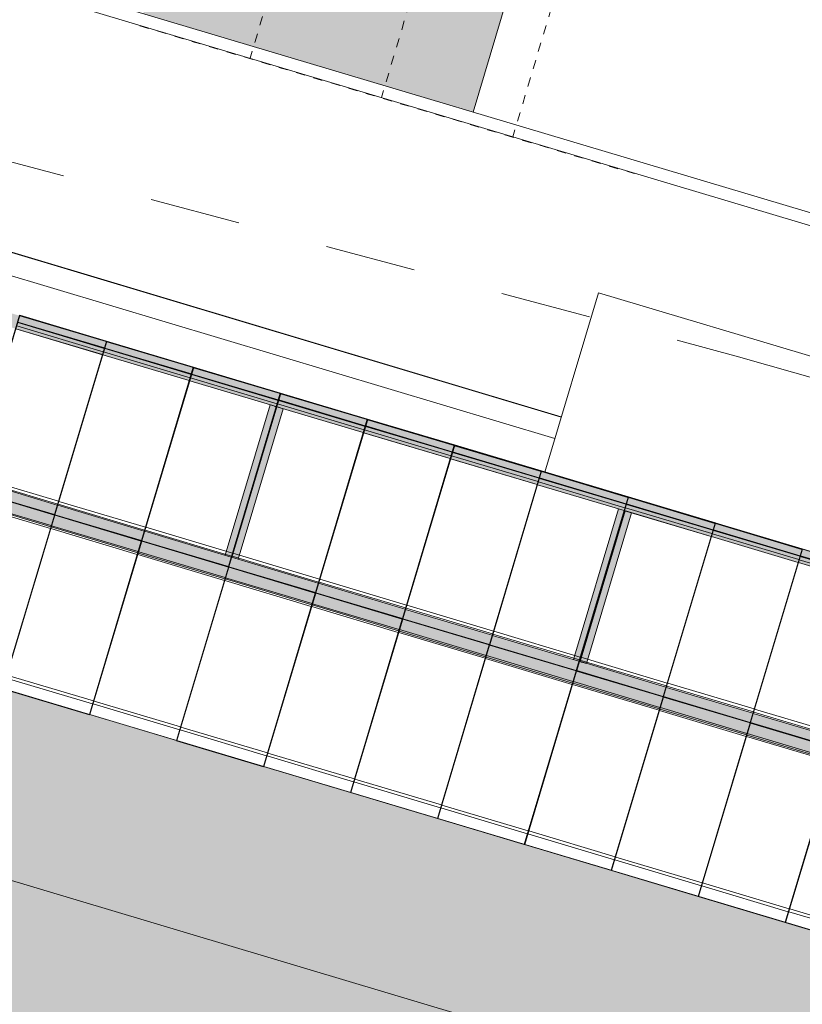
# Model space of a CAD drawing. Header units: metres. Extents: x -373759 to -373409, y 810976 to 811228.
# Tile 135 of 153: x -373495 to -373487, y 811085 to 811095. Entities that reach past the tile are written whole.
import ezdxf

# ---------------------------------------------------------------- set-up
doc = ezdxf.new("R2010")
doc.units = ezdxf.units.M
doc.header["$XCLIPFRAME"] = 2
doc.linetypes.add('TRAÇO 1mm', pattern=[2, 1, -1])
doc.linetypes.add('TRAÇO 1mm_2_', pattern=[2, 1, -1])
doc.layers.add('A-DETL', color=7, linetype='Continuous', lineweight=5, true_color=0x00a600)
for name, color, linetype, lineweight in [('A-FLOR', 7, 'Continuous', 5), ('A-FLOR-PATT', 7, 'Continuous', 5), ('A-GENM', 7, 'Continuous', 5), ('I-WALL', 7, 'Continuous', 5), ('S-BEAM', 7, 'Continuous', 5)]:
    doc.layers.add(name, color=color, linetype=linetype, lineweight=lineweight)
picture_1 = doc.add_image_def('image1.jpg', size_in_pixel=(999, 584))

# ---------------------------------------------------------------- blocks, each defined once
blk = doc.blocks.new('ARQUIBANCADA - ARQUIBANCADA-9385255-PISTA INFERIOR PARTE 1')
at = {"layer": 'A-FLOR-PATT', "true_color": 0x808080}
blk.add_hatch(color=8, dxfattribs=at).paths.add_polyline_path([(-349648, 770642), (-349648, 778759), (-353441, 778759), (-353441, 770642), (-350908, 770642)], flags=0)
at = {"layer": 'A-FLOR', "lineweight": 9}
for p, q in [((-349648, 778759), (-353441, 778759)), ((-349648, 770642), (-349648, 778759))]:
    blk.add_line(p, q, dxfattribs=at)
blk = doc.blocks.new('BVG-PEX-URB-RV-CULT-0003_rvt-1-PISTA INFERIOR PARTE 1')
at = {"layer": 'A-DETL', "color": 7, "linetype": 'TRAÇO 1mm_2_'}
for p, q in [((-114168, 840946), (-116539, 833012)), ((-112720, 840513), (-115092, 832580)), ((-111273, 840080), (-113644, 832147)), ((-117755, 833370), (-112308, 831742))]:
    blk.add_line(p, q, dxfattribs=at)
at = {"lineweight": 5, "rotation": 343.3593121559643}
blk.add_blockref('ARQUIBANCADA - ARQUIBANCADA-9385255-PISTA INFERIOR PARTE 1', (236, -6077), dxfattribs=at)
blk = doc.blocks.new('_EST_ PLACA PISO ESTRUTURAL MEIO - _EST_ PLACA PISO ESTRUTURAL MEIO-V248-PISTA INFERIOR PARTE 1')
at = {"layer": 'A-GENM', "color": 253, "true_color": 0xaaaaaa}
for p, q in [((-1000, 500), (-1000, -500)), ((-998, 500), (997, 500)), ((-876, 500), (-998, 500)), ((997, 497), (-998, 497)), ((-998, 497), (997, 497)), ((-998, 497), (-998, -498)), ((-998, 497), (-998, -498)), ((-998, -498), (-998, 497)), ((-998, 497), (-998, -498)), ((-843, 500), (-876, 500)), ((-876, 497), (-876, -498)), ((843, 500), (-843, 500)), ((-843, -498), (-843, 497)), ((862, 500), (843, 500)), ((843, 497), (843, -498)), ((997, 500), (876, 500)), ((876, 497), (876, -498)), ((997, 497), (997, -498)), ((997, -498), (997, 497)), ((997, 497), (997, -498)), ((997, 497), (997, -498)), ((1000, 500), (1000, -500)), ((997, -498), (-998, -498)), ((-998, -498), (997, -498)), ((-998, -500), (-876, -500)), ((997, -500), (-998, -500)), ((-876, -500), (-843, -500)), ((-843, -500), (843, -500)), ((843, -500), (862, -500)), ((876, -500), (997, -500))]:
    blk.add_line(p, q, dxfattribs=at)
blk = doc.blocks.new('_EST_ PLACA PISO ESTRUTURAL MEIO - _EST_ PLACA PISO ESTRUTURAL MEIO-V189-PISTA INFERIOR PARTE 1')
at = {"layer": 'A-GENM', "color": 253, "true_color": 0xaaaaaa}
for p, q in [((-1000, 500), (-1000, -500)), ((-998, 500), (997, 500)), ((-876, 500), (-998, 500)), ((997, 497), (-998, 497)), ((-998, 497), (997, 497)), ((-998, 497), (-998, -498)), ((-998, 497), (-998, -498)), ((-998, -498), (-998, 497)), ((-998, 497), (-998, -498)), ((-843, 500), (-876, 500)), ((-876, 497), (-876, -498)), ((843, 500), (-843, 500)), ((-843, -498), (-843, 497)), ((876, 500), (843, 500)), ((843, 497), (843, -498)), ((997, 500), (876, 500)), ((876, 497), (876, -498)), ((997, 497), (997, -498)), ((997, -498), (997, 497)), ((997, 497), (997, -498)), ((997, 497), (997, -498)), ((1000, 500), (1000, -500)), ((997, -498), (-998, -498)), ((-998, -498), (997, -498)), ((-998, -500), (-876, -500)), ((997, -500), (-998, -500)), ((-876, -500), (-843, -500)), ((-843, -500), (843, -500)), ((843, -500), (876, -500)), ((876, -500), (997, -500))]:
    blk.add_line(p, q, dxfattribs=at)
blk = doc.blocks.new('_EST_ PLACA PISO ESTRUTURAL MEIO - _EST_ PLACA PISO ESTRUTURAL MEIO-V249-PISTA INFERIOR PARTE 1')
at = {"layer": 'A-GENM', "color": 253, "true_color": 0xaaaaaa}
for p, q in [((-1000, 500), (-1000, -500)), ((-998, 500), (997, 500)), ((-876, 500), (-998, 500)), ((997, 497), (-998, 497)), ((-998, 497), (997, 497)), ((-998, 497), (-998, -498)), ((-998, 497), (-998, -498)), ((-998, -498), (-998, 497)), ((-998, 497), (-998, -498)), ((-843, 500), (-876, 500)), ((-876, 497), (-876, -498)), ((843, 500), (-843, 500)), ((-843, -498), (-843, 497)), ((862, 500), (843, 500)), ((843, 497), (843, -498)), ((997, 500), (876, 500)), ((876, 497), (876, -498)), ((997, 497), (997, -498)), ((997, -498), (997, 497)), ((997, 497), (997, -498)), ((997, 497), (997, -498)), ((1000, 500), (1000, -500)), ((997, -498), (-998, -498)), ((-998, -498), (997, -498)), ((-998, -500), (-876, -500)), ((997, -500), (-998, -500)), ((-876, -500), (-843, -500)), ((-843, -500), (843, -500)), ((843, -500), (861, -500)), ((876, -500), (997, -500))]:
    blk.add_line(p, q, dxfattribs=at)
blk = doc.blocks.new('_EST_ PLACA PISO ESTRUTURAL MEIO - _EST_ PLACA PISO ESTRUTURAL MEIO-V250-PISTA INFERIOR PARTE 1')
at = {"layer": 'A-GENM', "color": 253, "true_color": 0xaaaaaa}
for p, q in [((-1000, 500), (-1000, -500)), ((-998, 500), (997, 500)), ((-876, 500), (-998, 500)), ((997, 497), (-998, 497)), ((-998, 497), (997, 497)), ((-998, 497), (-998, -498)), ((-998, 497), (-998, -498)), ((-998, -498), (-998, 497)), ((-998, 497), (-998, -498)), ((-843, 500), (-876, 500)), ((-876, 497), (-876, -498)), ((843, 500), (-843, 500)), ((-843, -498), (-843, 497)), ((861, 500), (843, 500)), ((843, 497), (843, -498)), ((997, 500), (876, 500)), ((876, 497), (876, -498)), ((997, 497), (997, -498)), ((997, -498), (997, 497)), ((997, 497), (997, -498)), ((997, 497), (997, -498)), ((1000, 500), (1000, -500)), ((997, -498), (-998, -498)), ((-998, -498), (997, -498)), ((-998, -500), (-876, -500)), ((997, -500), (-998, -500)), ((-876, -500), (-843, -500)), ((-843, -500), (843, -500)), ((843, -500), (861, -500)), ((876, -500), (997, -500))]:
    blk.add_line(p, q, dxfattribs=at)
blk = doc.blocks.new('_EST_ PLACA PISO ESTRUTURAL MEIO - _EST_ PLACA PISO ESTRUTURAL MEIO-V251-PISTA INFERIOR PARTE 1')
at = {"layer": 'A-GENM', "color": 253, "true_color": 0xaaaaaa}
for p, q in [((-1000, 500), (-1000, -500)), ((-998, 500), (997, 500)), ((-876, 500), (-998, 500)), ((997, 497), (-998, 497)), ((-998, 497), (997, 497)), ((-998, 497), (-998, -498)), ((-998, 497), (-998, -498)), ((-998, -498), (-998, 497)), ((-998, 497), (-998, -498)), ((-843, 500), (-876, 500)), ((-876, 497), (-876, -498)), ((843, 500), (-843, 500)), ((-843, -498), (-843, 497)), ((861, 500), (843, 500)), ((843, 497), (843, -498)), ((997, 500), (876, 500)), ((876, 497), (876, -498)), ((997, 497), (997, -498)), ((997, -498), (997, 497)), ((997, 497), (997, -498)), ((997, 497), (997, -498)), ((1000, 500), (1000, -500)), ((997, -498), (-998, -498)), ((-998, -498), (997, -498)), ((-998, -500), (-876, -500)), ((997, -500), (-998, -500)), ((-876, -500), (-843, -500)), ((-843, -500), (843, -500)), ((843, -500), (860, -500)), ((876, -500), (997, -500))]:
    blk.add_line(p, q, dxfattribs=at)
blk = doc.blocks.new('_EST_ PLACA PISO ESTRUTURAL MEIO - _EST_ PLACA PISO ESTRUTURAL MEIO-V252-PISTA INFERIOR PARTE 1')
at = {"layer": 'A-GENM', "color": 253, "true_color": 0xaaaaaa}
for p, q in [((-1000, 500), (-1000, -500)), ((-998, 500), (997, 500)), ((-876, 500), (-998, 500)), ((997, 497), (-998, 497)), ((-998, 497), (997, 497)), ((-998, 497), (-998, -498)), ((-998, 497), (-998, -498)), ((-998, -498), (-998, 497)), ((-998, 497), (-998, -498)), ((-843, 500), (-876, 500)), ((-876, 497), (-876, -498)), ((843, 500), (-843, 500)), ((-843, -498), (-843, 497)), ((860, 500), (843, 500)), ((843, 497), (843, -498)), ((997, 500), (876, 500)), ((876, 497), (876, -498)), ((997, 497), (997, -498)), ((997, -498), (997, 497)), ((997, 497), (997, -498)), ((997, 497), (997, -498)), ((1000, 500), (1000, -500)), ((997, -498), (-998, -498)), ((-998, -498), (997, -498)), ((-998, -500), (-876, -500)), ((997, -500), (-998, -500)), ((-876, -500), (-843, -500)), ((-843, -500), (843, -500)), ((843, -500), (860, -500)), ((876, -500), (997, -500))]:
    blk.add_line(p, q, dxfattribs=at)
blk = doc.blocks.new('_EST_ PLACA PISO ESTRUTURAL MEIO - _EST_ PLACA PISO ESTRUTURAL MEIO-V253-PISTA INFERIOR PARTE 1')
at = {"layer": 'A-GENM', "color": 253, "true_color": 0xaaaaaa}
for p, q in [((-1000, 500), (-1000, -500)), ((-998, 500), (997, 500)), ((-876, 500), (-998, 500)), ((997, 497), (-998, 497)), ((-998, 497), (997, 497)), ((-998, 497), (-998, -498)), ((-998, 497), (-998, -498)), ((-998, -498), (-998, 497)), ((-998, 497), (-998, -498)), ((-843, 500), (-876, 500)), ((-876, 497), (-876, -498)), ((843, 500), (-843, 500)), ((-843, -498), (-843, 497)), ((876, 500), (843, 500)), ((843, 500), (843, 498)), ((843, 497), (843, -498)), ((997, 500), (876, 500)), ((876, 497), (876, -498)), ((997, 497), (997, -498)), ((997, -498), (997, 497)), ((997, 497), (997, -498)), ((997, 497), (997, -498)), ((1000, 500), (1000, -500)), ((997, -498), (-998, -498)), ((-998, -498), (997, -498)), ((-998, -500), (-876, -500)), ((997, -500), (-998, -500)), ((-876, -500), (-843, -500)), ((-843, -500), (843, -500)), ((843, -500), (876, -500)), ((876, -500), (997, -500))]:
    blk.add_line(p, q, dxfattribs=at)
blk = doc.blocks.new('_EST_ PLACA PISO ESTRUTURAL MEIO - _EST_ PLACA PISO ESTRUTURAL MEIO-V254-PISTA INFERIOR PARTE 1')
at = {"layer": 'A-GENM', "color": 253, "true_color": 0xaaaaaa}
for p, q in [((-1000, 500), (-1000, -500)), ((-998, 500), (997, 500)), ((-876, 500), (-998, 500)), ((997, 497), (-998, 497)), ((-998, 497), (997, 497)), ((-998, 497), (-998, -498)), ((-998, 497), (-998, -498)), ((-998, -498), (-998, 497)), ((-998, 497), (-998, -498)), ((-843, 500), (-876, 500)), ((-876, 497), (-876, -498)), ((843, 500), (-843, 500)), ((-843, -498), (-843, 497)), ((860, 500), (843, 500)), ((843, 497), (843, -498)), ((997, 500), (876, 500)), ((876, 497), (876, -498)), ((997, 497), (997, -498)), ((997, -498), (997, 497)), ((997, 497), (997, -498)), ((997, 497), (997, -498)), ((1000, 500), (1000, -500)), ((997, -498), (-998, -498)), ((-998, -498), (997, -498)), ((-998, -500), (-876, -500)), ((997, -500), (-998, -500)), ((-876, -500), (-843, -500)), ((-843, -500), (843, -500)), ((843, -500), (859, -500)), ((876, -500), (997, -500))]:
    blk.add_line(p, q, dxfattribs=at)
blk = doc.blocks.new('_EST_ PLACA PISO ESTRUTURAL MEIO - _EST_ PLACA PISO ESTRUTURAL MEIO-V255-PISTA INFERIOR PARTE 1')
at = {"layer": 'A-GENM', "color": 253, "true_color": 0xaaaaaa}
for p, q in [((-1000, 500), (-1000, -500)), ((-998, 500), (997, 500)), ((-876, 500), (-998, 500)), ((997, 497), (-998, 497)), ((-998, 497), (997, 497)), ((-998, 497), (-998, -498)), ((-998, 497), (-998, -498)), ((-998, -498), (-998, 497)), ((-998, 497), (-998, -498)), ((-843, 500), (-876, 500)), ((-876, 497), (-876, -498)), ((843, 500), (-843, 500)), ((-843, -498), (-843, 497)), ((859, 500), (843, 500)), ((843, 497), (843, -498)), ((997, 500), (876, 500)), ((876, 497), (876, -498)), ((997, 497), (997, -498)), ((997, -498), (997, 497)), ((997, 497), (997, -498)), ((997, 497), (997, -498)), ((1000, 500), (1000, -500)), ((997, -498), (-998, -498)), ((-998, -498), (997, -498)), ((-998, -500), (-876, -500)), ((997, -500), (-998, -500)), ((-876, -500), (-843, -500)), ((-843, -500), (843, -500)), ((843, -500), (856, -500)), ((876, -500), (997, -500))]:
    blk.add_line(p, q, dxfattribs=at)
blk = doc.blocks.new('_EST_ PLACA PISO ESTRUTURAL MEIO - _EST_ PLACA PISO ESTRUTURAL MEIO-V256-PISTA INFERIOR PARTE 1')
at = {"layer": 'A-GENM', "color": 253, "true_color": 0xaaaaaa}
for p, q in [((-1000, 500), (-1000, -500)), ((-998, 500), (997, 500)), ((-876, 500), (-998, 500)), ((997, 497), (-998, 497)), ((-998, 497), (997, 497)), ((-998, 497), (-998, -498)), ((-998, 497), (-998, -498)), ((-998, -498), (-998, 497)), ((-998, 497), (-998, -498)), ((-843, 500), (-876, 500)), ((-876, 497), (-876, -498)), ((843, 500), (-843, 500)), ((-843, -498), (-843, 497)), ((876, 500), (843, 500)), ((843, 497), (843, -498)), ((997, 500), (876, 500)), ((876, 497), (876, -498)), ((997, 497), (997, 461)), ((997, -498), (997, 497)), ((997, 497), (997, 461)), ((997, 497), (997, 461)), ((1000, 500), (1000, -500)), ((997, -498), (-998, -498)), ((-998, -498), (997, -498)), ((-998, -500), (-876, -500)), ((997, -500), (-998, -500)), ((-876, -500), (-843, -500)), ((-843, -500), (843, -500)), ((843, -500), (876, -500)), ((876, -500), (997, -500))]:
    blk.add_line(p, q, dxfattribs=at)
blk = doc.blocks.new('_EST_ PLACA PISO ESTRUTURAL MEIO - _EST_ PLACA PISO ESTRUTURAL MEIO-V257-PISTA INFERIOR PARTE 1')
at = {"layer": 'A-GENM', "color": 253, "true_color": 0xaaaaaa}
for p, q in [((-1000, 500), (-1000, -500)), ((-998, 500), (997, 500)), ((-876, 500), (-998, 500)), ((997, 497), (-998, 497)), ((-998, 497), (997, 497)), ((-998, 497), (-998, -498)), ((-998, 497), (-998, -498)), ((-998, -498), (-998, 497)), ((-998, 497), (-998, -498)), ((-843, 500), (-876, 500)), ((-876, 497), (-876, -498)), ((843, 500), (-843, 500)), ((-843, -498), (-843, 497)), ((856, 500), (843, 500)), ((843, 497), (843, -498)), ((997, 500), (876, 500)), ((876, 497), (876, -498)), ((997, 497), (997, -498)), ((997, -498), (997, 497)), ((997, 497), (997, -498)), ((997, 497), (997, -498)), ((1000, 500), (1000, -500)), ((997, -498), (-998, -498)), ((-998, -498), (997, -498)), ((-998, -500), (-876, -500)), ((997, -500), (-998, -500)), ((-876, -500), (-843, -500)), ((-843, -500), (843, -500)), ((843, -500), (856, -500)), ((876, -500), (997, -500))]:
    blk.add_line(p, q, dxfattribs=at)
blk = doc.blocks.new('_EST_ PLACA PISO ESTRUTURAL MEIO - _EST_ PLACA PISO ESTRUTURAL MEIO-V235-PISTA INFERIOR PARTE 1')
at = {"layer": 'A-GENM', "color": 253, "true_color": 0xaaaaaa}
for p, q in [((-1000, 500), (-1000, -500)), ((-998, 500), (997, 500)), ((-876, 500), (-998, 500)), ((997, 497), (-998, 497)), ((-998, 497), (997, 497)), ((-998, 497), (-998, -498)), ((-998, 497), (-998, -498)), ((-998, -498), (-998, 497)), ((-998, 497), (-998, -498)), ((-843, 500), (-876, 500)), ((-876, 497), (-876, -498)), ((843, 500), (-843, 500)), ((-843, -498), (-843, 497)), ((876, 500), (843, 500)), ((843, 497), (843, -498)), ((997, 500), (876, 500)), ((876, 497), (876, -498)), ((997, -498), (997, 497)), ((1000, 500), (1000, -500)), ((997, -498), (-998, -498)), ((-998, -498), (997, -498)), ((-998, -500), (-876, -500)), ((997, -500), (-998, -500)), ((-876, -500), (-843, -500)), ((-843, -500), (843, -500)), ((843, -500), (876, -500)), ((876, -500), (997, -500))]:
    blk.add_line(p, q, dxfattribs=at)
blk = doc.blocks.new('_EST_ PLACA PISO ESTRUTURAL MEIO - _EST_ PLACA PISO ESTRUTURAL MEIO-V258-PISTA INFERIOR PARTE 1')
at = {"layer": 'A-GENM', "color": 253, "true_color": 0xaaaaaa}
for p, q in [((-1000, 500), (-1000, -500)), ((-998, 500), (997, 500)), ((-876, 500), (-998, 500)), ((997, 497), (-998, 497)), ((-998, 497), (997, 497)), ((-998, 497), (-998, -498)), ((-998, 497), (-998, -498)), ((-998, -498), (-998, 497)), ((-998, 497), (-998, -498)), ((-843, 500), (-876, 500)), ((-876, 497), (-876, -498)), ((843, 500), (-843, 500)), ((-843, -498), (-843, 497)), ((856, 500), (843, 500)), ((843, 497), (843, -498)), ((997, 500), (876, 500)), ((876, 497), (876, -498)), ((997, 497), (997, -498)), ((997, -498), (997, 497)), ((997, 497), (997, -498)), ((997, 497), (997, -498)), ((1000, 500), (1000, -500)), ((997, -498), (-998, -498)), ((-998, -498), (997, -498)), ((-998, -500), (-876, -500)), ((997, -500), (-998, -500)), ((-876, -500), (-843, -500)), ((-843, -500), (843, -500)), ((843, -500), (857, -500)), ((876, -500), (997, -500))]:
    blk.add_line(p, q, dxfattribs=at)
blk = doc.blocks.new('_EST_ PLACA PISO ESTRUTURAL MEIO - _EST_ PLACA PISO ESTRUTURAL MEIO-V259-PISTA INFERIOR PARTE 1')
at = {"layer": 'A-GENM', "color": 253, "true_color": 0xaaaaaa}
for p, q in [((-1000, 500), (-1000, -500)), ((-998, 500), (997, 500)), ((-876, 500), (-998, 500)), ((997, 497), (-998, 497)), ((-998, 497), (997, 497)), ((-998, 497), (-998, -498)), ((-998, 497), (-998, -498)), ((-998, -498), (-998, 497)), ((-998, 497), (-998, -498)), ((-843, 500), (-876, 500)), ((-876, 497), (-876, -498)), ((843, 500), (-843, 500)), ((-843, -498), (-843, 497)), ((857, 500), (843, 500)), ((843, 497), (843, -498)), ((997, 500), (876, 500)), ((876, 497), (876, -498)), ((997, 497), (997, -498)), ((997, -498), (997, 497)), ((997, 497), (997, -498)), ((997, 497), (997, -498)), ((1000, 500), (1000, -500)), ((997, -498), (-998, -498)), ((-998, -498), (997, -498)), ((-998, -500), (-876, -500)), ((997, -500), (-998, -500)), ((-876, -500), (-843, -500)), ((-843, -500), (843, -500)), ((843, -500), (857, -500)), ((876, -500), (997, -500))]:
    blk.add_line(p, q, dxfattribs=at)
blk = doc.blocks.new('M_W-Wide Flange - VIGA I 15X17-4432842-PISTA INFERIOR PARTE 1')
at = {"layer": 'S-BEAM', "true_color": 0xff8080, "transparency": 33554432}
for points in [[(-30000, 75), (-29998, 20), (29999, 20), (29997, 75), (-29998, 75)], [(-30000, 75), (-29998, -75), (29999, -75), (29997, 75), (-29998, 75)], [(-30000, 20), (-29998, 3), (29999, 5), (29996, 20), (-29998, 20)], [(-30000, -3), (-29997, -20), (29999, -20), (29997, -3), (-29998, -3)], [(-30000, -20), (-29998, -75), (29999, -75), (29997, -20), (-29999, -20)]]:
    blk.add_hatch(color=11, dxfattribs=at).paths.add_polyline_path(points, flags=0)
at = {"layer": 'S-BEAM', "color": 1, "true_color": 0xff0000}
for p, q in [((-14003, 75), (-14998, 75)), ((-14998, 75), (-14003, 75)), ((-14998, 75), (-14003, 75)), ((-14998, 75), (-14003, 75)), ((-13003, 75), (-13998, 75)), ((-13998, 75), (-13003, 75)), ((-13998, 75), (-13003, 75)), ((-13998, 75), (-13003, 75)), ((-12003, 75), (-12998, 75)), ((-12998, 75), (-12003, 75)), ((-12998, 75), (-12003, 75)), ((-12998, 75), (-12003, 75)), ((-11003, 75), (-11998, 75)), ((-11998, 75), (-11003, 75)), ((-11998, 75), (-11003, 75)), ((-11998, 75), (-11003, 75)), ((-10003, 75), (-10998, 75)), ((-10998, 75), (-10003, 75)), ((-10998, 75), (-10003, 75)), ((-10998, 75), (-10003, 75)), ((-9003, 75), (-9998, 75)), ((-9998, 75), (-9003, 75)), ((-9998, 75), (-9003, 75)), ((-9998, 75), (-9003, 75)), ((-8003, 75), (-8998, 75)), ((-8998, 75), (-8003, 75)), ((-8998, 75), (-8003, 75)), ((-8998, 75), (-8003, 75)), ((-7003, 75), (-7998, 75)), ((-7998, 75), (-7003, 75)), ((-7998, 75), (-7003, 75)), ((-7998, 75), (-7003, 75)), ((-6003, 75), (-6998, 75)), ((-6998, 75), (-6003, 75)), ((-6998, 75), (-6003, 75)), ((-6998, 75), (-6003, 75)), ((-5003, 75), (-5998, 75)), ((-5998, 75), (-5003, 75)), ((-5998, 75), (-5003, 75)), ((-5998, 75), (-5003, 75)), ((-13998, -75), (-13003, -75)), ((-13998, -75), (-13003, -75)), ((-13998, -75), (-13003, -75)), ((-13998, -75), (-13003, -75)), ((-12998, -75), (-12003, -75)), ((-12998, -75), (-12003, -75)), ((-12998, -75), (-12003, -75)), ((-12998, -75), (-12003, -75)), ((-11998, -75), (-11003, -75)), ((-11998, -75), (-11003, -75)), ((-11998, -75), (-11003, -75)), ((-11998, -75), (-11003, -75)), ((-10998, -75), (-10003, -75)), ((-10998, -75), (-10003, -75)), ((-10998, -75), (-10003, -75)), ((-10998, -75), (-10003, -75)), ((-9998, -75), (-9003, -75)), ((-9998, -75), (-9003, -75)), ((-9998, -75), (-9003, -75)), ((-9998, -75), (-9003, -75)), ((-8998, -75), (-8003, -75)), ((-8998, -75), (-8003, -75)), ((-8998, -75), (-8003, -75)), ((-8998, -75), (-8003, -75)), ((-7998, -75), (-7003, -75)), ((-7998, -75), (-7003, -75)), ((-7998, -75), (-7003, -75)), ((-7998, -75), (-7003, -75)), ((-6998, -75), (-6003, -75)), ((-6998, -75), (-6003, -75)), ((-6998, -75), (-6003, -75)), ((-6998, -75), (-6003, -75)), ((-5998, -75), (-5003, -75)), ((-5998, -75), (-5003, -75)), ((-5998, -75), (-5003, -75)), ((-5998, -75), (-5003, -75))]:
    blk.add_line(p, q, dxfattribs=at)
at = {"layer": 'S-BEAM'}
for p, q in [((-14003, 3), (-14998, 3)), ((-13003, 3), (-13998, 3)), ((-12003, 3), (-12998, 3)), ((-11003, 3), (-11998, 3)), ((-10003, 3), (-10998, 3)), ((-9003, 3), (-9998, 3)), ((-8003, 3), (-8998, 3)), ((-7003, 3), (-7998, 3)), ((-6003, 3), (-6998, 3)), ((-5006, 3), (-5998, 3)), ((-14003, -3), (-14998, -3)), ((-13003, -3), (-13998, -3)), ((-12003, -3), (-12998, -3)), ((-11003, -3), (-11998, -3)), ((-10003, -3), (-10998, -3)), ((-9003, -3), (-9998, -3)), ((-8003, -3), (-8998, -3)), ((-7003, -3), (-7998, -3)), ((-6003, -3), (-6998, -3)), ((-5004, -3), (-5998, -3))]:
    blk.add_line(p, q, dxfattribs=at)
blk = doc.blocks.new('M_W-Wide Flange - VIGA I 25X15-4433727-PISTA INFERIOR PARTE 1')
at = {"layer": 'S-BEAM'}
for p, q in [((920, 3), (-812, 3)), ((920, -3), (-812, -3))]:
    blk.add_line(p, q, dxfattribs=at)
blk = doc.blocks.new('M_W-Wide Flange - VIGA I 25X15-4433729-PISTA INFERIOR PARTE 1')
at = {"layer": 'S-BEAM'}
for p, q in [((867, 3), (-867, 3)), ((867, -3), (-867, -3))]:
    blk.add_line(p, q, dxfattribs=at)

msp = doc.modelspace()

# ---------------------------------------------------------------- hatches: boundary and pattern name
at = {"layer": 'A-FLOR-PATT', "true_color": 0xff9191}
msp.add_hatch(color=21, dxfattribs=at).paths.add_polyline_path([(-373473.092, 811079.202), (-373472.52, 811081.119), (-373565.769, 811108.99), (-373566.267, 811109.132), (-373566.769, 811109.262), (-373567.273, 811109.38), (-373567.78, 811109.486), (-373568.289, 811109.579), (-373568.801, 811109.661), (-373569.314, 811109.729), (-373569.829, 811109.786), (-373570.345, 811109.829), (-373570.862, 811109.861), (-373571.38, 811109.88), (-373571.898, 811109.886), (-373707.604, 811109.887), (-373707.94, 811109.893), (-373708.277, 811109.912), (-373708.613, 811109.943), (-373708.947, 811109.987), (-373709.28, 811110.044), (-373709.61, 811110.113), (-373709.983, 811110.208), (-373710.268, 811110.29), (-373710.581, 811110.394), (-373710.897, 811110.511), (-373711.209, 811110.641), (-373711.515, 811110.781), (-373711.816, 811110.934), (-373712.111, 811111.097), (-373712.446, 811111.302), (-373712.682, 811111.457), (-373712.957, 811111.652), (-373713.224, 811111.858), (-373713.483, 811112.073), (-373713.734, 811112.298), (-373713.977, 811112.533), (-373714.21, 811112.776), (-373714.435, 811113.028), (-373714.649, 811113.288), (-373714.854, 811113.556), (-373715.049, 811113.831), (-373715.272, 811114.179), (-373715.407, 811114.403), (-373715.569, 811114.698), (-373715.72, 811115), (-373715.86, 811115.307), (-373715.989, 811115.619), (-373716.105, 811115.935), (-373716.21, 811116.256), (-373716.302, 811116.58), (-373716.383, 811116.908), (-373716.451, 811117.238), (-373716.506, 811117.571), (-373716.549, 811117.905), (-373716.581, 811118.274), (-373716.605, 811118.275), (-373716.487, 811155.531), (-373718.487, 811155.531), (-373718.603, 811118.921), (-373718.598, 811118.553), (-373718.58, 811118.185), (-373718.551, 811117.818), (-373718.509, 811117.452), (-373718.455, 811117.087), (-373718.388, 811116.725), (-373718.31, 811116.365), (-373718.22, 811116.008), (-373718.117, 811115.654), (-373718.003, 811115.304), (-373717.877, 811114.958), (-373717.74, 811114.616), (-373717.591, 811114.279), (-373717.432, 811113.947), (-373717.261, 811113.621), (-373717.079, 811113.3), (-373716.887, 811112.986), (-373716.684, 811112.679), (-373716.471, 811112.378), (-373716.248, 811112.085), (-373716.015, 811111.799), (-373715.773, 811111.522), (-373715.522, 811111.252), (-373715.262, 811110.991), (-373714.985, 811110.732), (-373714.717, 811110.496), (-373714.432, 811110.263), (-373714.139, 811110.039), (-373713.839, 811109.825), (-373713.532, 811109.622), (-373713.219, 811109.428), (-373712.899, 811109.245), (-373712.573, 811109.074), (-373712.242, 811108.913), (-373711.905, 811108.763), (-373711.564, 811108.624), (-373711.218, 811108.498), (-373710.868, 811108.382), (-373710.515, 811108.279), (-373710.158, 811108.187), (-373709.798, 811108.108), (-373709.436, 811108.04), (-373709.072, 811107.985), (-373708.706, 811107.942), (-373708.277, 811107.908), (-373707.971, 811107.893), (-373707.603, 811107.887), (-373571.898, 811107.886), (-373571.428, 811107.88), (-373570.959, 811107.863), (-373570.49, 811107.835), (-373570.022, 811107.795), (-373569.556, 811107.744), (-373569.09, 811107.682), (-373568.627, 811107.608), (-373568.165, 811107.523), (-373567.705, 811107.427), (-373567.248, 811107.32), (-373566.794, 811107.202), (-373566.342, 811107.073), (-373476.303, 811080.162)], flags=0)
at = {"layer": 'A-FLOR-PATT', "true_color": 0xf1e2c7}
msp.add_hatch(color=254, dxfattribs=at).paths.add_polyline_path([(-373482.75, 811075.502), (-373480.943, 811081.549), (-373551.108, 811102.52), (-373552.295, 811102.868), (-373553.508, 811103.211), (-373554.725, 811103.542), (-373555.945, 811103.86), (-373557.168, 811104.167), (-373558.394, 811104.461), (-373559.623, 811104.742), (-373560.855, 811105.012), (-373562.089, 811105.269), (-373563.326, 811105.514), (-373564.565, 811105.746), (-373565.807, 811105.966), (-373567.05, 811106.173), (-373568.296, 811106.368), (-373569.544, 811106.551), (-373570.793, 811106.72), (-373572.044, 811106.878), (-373573.297, 811107.023), (-373574.55, 811107.155), (-373575.806, 811107.275), (-373577.062, 811107.382), (-373578.319, 811107.477), (-373579.577, 811107.559), (-373580.836, 811107.628), (-373582.096, 811107.685), (-373583.356, 811107.729), (-373584.616, 811107.761), (-373585.877, 811107.78), (-373587.138, 811107.786), (-373706.215, 811107.787), (-373706.847, 811107.707), (-373707.478, 811107.616), (-373708.107, 811107.511), (-373708.734, 811107.394), (-373709.358, 811107.265), (-373709.98, 811107.123), (-373710.599, 811106.969), (-373711.214, 811106.803), (-373711.826, 811106.624), (-373712.435, 811106.433), (-373713.039, 811106.23), (-373713.639, 811106.016), (-373714.235, 811105.789), (-373714.827, 811105.55), (-373715.413, 811105.3), (-373715.994, 811105.038), (-373716.57, 811104.764), (-373717.141, 811104.479), (-373717.705, 811104.183), (-373718.264, 811103.876), (-373718.816, 811103.557), (-373719.362, 811103.228), (-373719.901, 811102.887), (-373720.433, 811102.537), (-373720.959, 811102.175), (-373721.477, 811101.803), (-373721.987, 811101.421), (-373722.49, 811101.029), (-373722.985, 811100.627), (-373723.471, 811100.215), (-373723.95, 811099.793), (-373724.419, 811099.362), (-373724.881, 811098.922), (-373725.333, 811098.473), (-373725.776, 811098.014), (-373726.21, 811097.547), (-373726.635, 811097.072), (-373727.05, 811096.588), (-373727.456, 811096.096), (-373727.851, 811095.596), (-373728.237, 811095.088), (-373728.612, 811094.572), (-373728.977, 811094.05), (-373729.331, 811093.52), (-373729.675, 811092.983), (-373730.008, 811092.439), (-373730.33, 811091.889), (-373730.641, 811091.332), (-373732.294, 811076.298), (-373725.156, 811088.85), (-373724.87, 811089.34), (-373724.573, 811089.825), (-373724.265, 811090.303), (-373723.948, 811090.774), (-373723.62, 811091.238), (-373723.281, 811091.695), (-373722.933, 811092.144), (-373722.576, 811092.585), (-373722.208, 811093.019), (-373721.831, 811093.444), (-373721.446, 811093.862), (-373721.051, 811094.27), (-373720.647, 811094.67), (-373720.234, 811095.061), (-373719.813, 811095.443), (-373719.384, 811095.815), (-373718.947, 811096.178), (-373718.502, 811096.532), (-373718.049, 811096.875), (-373717.589, 811097.209), (-373717.122, 811097.533), (-373716.648, 811097.846), (-373716.167, 811098.149), (-373715.68, 811098.441), (-373715.186, 811098.722), (-373714.686, 811098.993), (-373714.181, 811099.253), (-373713.67, 811099.501), (-373713.153, 811099.738), (-373712.632, 811099.964), (-373712.106, 811100.179), (-373711.575, 811100.382), (-373711.04, 811100.573), (-373710.501, 811100.753), (-373709.907, 811100.935), (-373709.411, 811101.076), (-373708.861, 811101.22), (-373708.309, 811101.352), (-373707.753, 811101.472), (-373707.195, 811101.579), (-373706.635, 811101.674), (-373706.073, 811101.757), (-373705.509, 811101.828), (-373704.944, 811101.887), (-373587.473, 811101.886), (-373586.255, 811101.88), (-373585.037, 811101.861), (-373583.82, 811101.83), (-373582.603, 811101.787), (-373581.387, 811101.731), (-373580.171, 811101.663), (-373578.956, 811101.583), (-373577.742, 811101.49), (-373576.529, 811101.385), (-373575.317, 811101.268), (-373574.107, 811101.138), (-373572.898, 811100.996), (-373571.69, 811100.842), (-373570.484, 811100.675), (-373569.28, 811100.497), (-373568.078, 811100.306), (-373566.878, 811100.103), (-373565.975, 811099.943), (-373564.795, 811099.722), (-373563.617, 811099.489), (-373562.442, 811099.244), (-373561.269, 811098.987), (-373560.098, 811098.719), (-373558.931, 811098.439), (-373557.556, 811098.093), (-373556.604, 811097.844), (-373555.445, 811097.529), (-373554.29, 811097.203), (-373553.138, 811096.865), (-373486.712, 811077.011), (-373486.135, 811076.826), (-373485.561, 811076.63), (-373484.991, 811076.425), (-373484.425, 811076.209), (-373483.862, 811075.983), (-373483.304, 811075.747)], flags=0)
at = {"layer": 'I-WALL', "true_color": 0x808080}
msp.add_hatch(color=8, dxfattribs=at).paths.add_polyline_path([(-373475.416, 811083.913), (-373475.374, 811084.162), (-373529.397, 811100.34), (-373529.466, 811100.1), (-373475.777, 811084.022)], flags=0)
at = {"layer": 'S-BEAM', "true_color": 0xff8080, "transparency": 33554432}
for points in [[(-373493.011, 811089.444), (-373492.515, 811091.103), (-373492.568, 811091.119), (-373493.064, 811089.46), (-373493.012, 811089.444)], [(-373492.92, 811089.417), (-373492.424, 811091.076), (-373492.568, 811091.119), (-373493.064, 811089.46), (-373492.992, 811089.438)], [(-373492.994, 811089.439), (-373492.501, 811091.099), (-373492.516, 811091.1), (-373493.011, 811089.444), (-373492.995, 811089.439)], [(-373492.973, 811089.432), (-373492.477, 811091.092), (-373492.494, 811091.096), (-373492.987, 811089.437), (-373492.977, 811089.434)], [(-373492.92, 811089.417), (-373492.424, 811091.076), (-373492.477, 811091.092), (-373492.973, 811089.432)], [(-373489.174, 811088.295), (-373488.678, 811089.956), (-373488.731, 811089.972), (-373489.227, 811088.311), (-373489.19, 811088.3)], [(-373489.083, 811088.268), (-373488.587, 811089.929), (-373488.731, 811089.972), (-373489.227, 811088.311), (-373489.155, 811088.289)], [(-373489.158, 811088.29), (-373488.664, 811089.952), (-373488.678, 811089.953), (-373489.174, 811088.295), (-373489.158, 811088.29)], [(-373489.136, 811088.283), (-373488.64, 811089.945), (-373488.656, 811089.949), (-373489.15, 811088.288), (-373489.141, 811088.285)], [(-373489.083, 811088.268), (-373488.587, 811089.929), (-373488.64, 811089.945), (-373489.136, 811088.283)]]:
    msp.add_hatch(color=11, dxfattribs=at).paths.add_polyline_path(points, flags=0)

# ---------------------------------------------------------------- linework, layer by layer
at = {"layer": 'A-DETL', "color": 40, "linetype": 'TRAÇO 1mm', "lineweight": 20, "true_color": 0xf5c00a}
for p, q in [((-373501.608, 811095.453), (-373487.409, 811091.649)), ((-373487.409, 811091.649), (-373472.798, 811087.459))]:
    msp.add_line(p, q, dxfattribs=at)
at = {"layer": 'A-FLOR'}
for p, q in [((-373472.519, 811081.118), (-373565.769, 811108.99)), ((-373566.342, 811107.073), (-373473.092, 811079.202)), ((-373475.55, 811089.787), (-373511.415, 811100.506)), ((-373502.878, 811095.03), (-373489.361, 811090.982)), ((-373488.951, 811092.353), (-373489.542, 811090.376)), ((-373474.614, 811088.068), (-373488.951, 811092.353)), ((-373489.542, 811090.376), (-373475.205, 811086.091))]:
    msp.add_line(p, q, dxfattribs=at)
at = {"layer": 'I-WALL'}
for p, q in [((-373516.298, 811102.107), (-373475.512, 811089.916)), ((-373502.877, 811095.034), (-373489.36, 811090.986)), ((-373489.432, 811090.747), (-373502.949, 811094.795)), ((-373495.866, 811090.299), (-373494.913, 811090.013)), ((-373494.984, 811089.774), (-373495.937, 811090.059)), ((-373494.908, 811090.012), (-373493.955, 811089.726)), ((-373494.026, 811089.487), (-373494.979, 811089.772)), ((-373493.95, 811089.725), (-373492.997, 811089.439)), ((-373493.068, 811089.2), (-373494.021, 811089.485)), ((-373492.992, 811089.438), (-373492.039, 811089.153)), ((-373492.11, 811088.913), (-373493.063, 811089.199)), ((-373492.034, 811089.151), (-373491.081, 811088.866)), ((-373491.152, 811088.626), (-373492.105, 811088.912)), ((-373491.076, 811088.864), (-373490.123, 811088.579)), ((-373490.194, 811088.339), (-373491.148, 811088.625)), ((-373490.118, 811088.577), (-373489.165, 811088.292)), ((-373489.236, 811088.052), (-373490.19, 811088.338)), ((-373489.16, 811088.291), (-373488.207, 811088.005)), ((-373488.278, 811087.766), (-373489.232, 811088.051)), ((-373488.202, 811088.004), (-373487.249, 811087.718)), ((-373487.32, 811087.479), (-373488.274, 811087.764)), ((-373487.244, 811087.717), (-373486.291, 811087.431)), ((-373486.362, 811087.192), (-373487.316, 811087.477))]:
    msp.add_line(p, q, dxfattribs=at)
at = {"layer": 'S-BEAM', "color": 1, "true_color": 0xff0000}
for p, q in [((-373492.568, 811091.119), (-373493.064, 811089.46)), ((-373493.064, 811089.46), (-373492.568, 811091.119)), ((-373493.064, 811089.46), (-373492.568, 811091.119)), ((-373493.064, 811089.46), (-373492.568, 811091.119)), ((-373492.568, 811091.119), (-373492.515, 811091.103)), ((-373492.515, 811091.103), (-373492.568, 811091.119)), ((-373492.568, 811091.119), (-373492.501, 811091.099)), ((-373492.503, 811091.099), (-373492.568, 811091.119)), ((-373492.92, 811089.417), (-373492.424, 811091.076)), ((-373492.92, 811089.417), (-373492.424, 811091.076)), ((-373492.92, 811089.417), (-373492.424, 811091.076)), ((-373492.92, 811089.417), (-373492.424, 811091.076)), ((-373492.515, 811091.103), (-373492.511, 811091.102)), ((-373492.503, 811091.099), (-373492.515, 811091.103)), ((-373492.511, 811091.102), (-373492.507, 811091.1)), ((-373492.507, 811091.1), (-373492.501, 811091.099)), ((-373492.501, 811091.099), (-373492.503, 811091.099)), ((-373492.501, 811091.099), (-373492.499, 811091.098)), ((-373492.499, 811091.098), (-373492.501, 811091.099)), ((-373492.499, 811091.098), (-373492.499, 811091.098)), ((-373492.499, 811091.098), (-373492.499, 811091.098)), ((-373492.496, 811091.097), (-373492.424, 811091.076)), ((-373492.493, 811091.096), (-373492.496, 811091.097)), ((-373492.485, 811091.094), (-373492.493, 811091.096)), ((-373492.493, 811091.096), (-373492.489, 811091.095)), ((-373492.489, 811091.095), (-373492.477, 811091.092)), ((-373492.424, 811091.076), (-373492.489, 811091.095)), ((-373492.481, 811091.093), (-373492.485, 811091.094)), ((-373492.477, 811091.092), (-373492.481, 811091.093)), ((-373492.424, 811091.076), (-373492.477, 811091.092)), ((-373492.477, 811091.092), (-373492.424, 811091.076)), ((-373488.731, 811089.972), (-373489.227, 811088.311)), ((-373489.227, 811088.311), (-373488.731, 811089.972)), ((-373489.227, 811088.311), (-373488.731, 811089.972)), ((-373489.227, 811088.311), (-373488.731, 811089.972)), ((-373489.083, 811088.268), (-373488.587, 811089.929)), ((-373489.083, 811088.268), (-373488.587, 811089.929)), ((-373489.083, 811088.268), (-373488.587, 811089.929)), ((-373489.083, 811088.268), (-373488.587, 811089.929)), ((-373488.731, 811089.972), (-373488.678, 811089.956)), ((-373488.678, 811089.956), (-373488.731, 811089.972)), ((-373488.731, 811089.972), (-373488.668, 811089.953)), ((-373488.669, 811089.953), (-373488.731, 811089.972)), ((-373488.678, 811089.956), (-373488.669, 811089.953)), ((-373488.669, 811089.953), (-373488.678, 811089.956)), ((-373488.666, 811089.952), (-373488.664, 811089.952)), ((-373488.664, 811089.952), (-373488.666, 811089.952)), ((-373488.664, 811089.952), (-373488.662, 811089.951)), ((-373488.662, 811089.951), (-373488.664, 811089.952)), ((-373488.663, 811089.952), (-373488.587, 811089.929)), ((-373488.662, 811089.951), (-373488.661, 811089.951)), ((-373488.661, 811089.951), (-373488.662, 811089.951)), ((-373488.656, 811089.949), (-373488.662, 811089.951)), ((-373488.648, 811089.947), (-373488.656, 811089.949)), ((-373488.656, 811089.949), (-373488.654, 811089.949)), ((-373488.654, 811089.949), (-373488.651, 811089.948)), ((-373488.651, 811089.948), (-373488.648, 811089.947)), ((-373488.587, 811089.929), (-373488.651, 811089.948)), ((-373488.64, 811089.945), (-373488.648, 811089.947)), ((-373488.648, 811089.947), (-373488.644, 811089.946)), ((-373488.644, 811089.946), (-373488.64, 811089.945)), ((-373488.587, 811089.929), (-373488.64, 811089.945)), ((-373488.64, 811089.945), (-373488.587, 811089.929)), ((-373489.155, 811088.289), (-373489.152, 811088.288)), ((-373489.083, 811088.268), (-373489.155, 811088.289)), ((-373489.136, 811088.283), (-373489.153, 811088.288)), ((-373489.153, 811088.288), (-373489.15, 811088.288)), ((-373489.15, 811088.288), (-373489.141, 811088.285)), ((-373489.148, 811088.287), (-373489.083, 811088.268)), ((-373489.141, 811088.285), (-373489.136, 811088.283)), ((-373489.083, 811088.268), (-373489.136, 811088.283)), ((-373489.136, 811088.283), (-373489.083, 811088.268))]:
    msp.add_line(p, q, dxfattribs=at)

# ---------------------------------------------------------------- block references
at = {"lineweight": 5, "xscale": 0.001, "yscale": 0.001, "zscale": 0.001}
msp.add_blockref('BVG-PEX-URB-RV-CULT-0003_rvt-1-PISTA INFERIOR PARTE 1', (-373376.25, 810261.927), dxfattribs=at)
at = {"layer": 'A-GENM', "color": 253, "true_color": 0xaaaaaa, "xscale": 0.001, "yscale": 0.001, "zscale": 0.001, "rotation": 73.3593121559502}
for name, p in [('_EST_ PLACA PISO ESTRUTURAL MEIO - _EST_ PLACA PISO ESTRUTURAL MEIO-V189-PISTA INFERIOR PARTE 1', (-373495.135, 811091.007)), ('_EST_ PLACA PISO ESTRUTURAL MEIO - _EST_ PLACA PISO ESTRUTURAL MEIO-V189-PISTA INFERIOR PARTE 1', (-373494.177, 811090.72)), ('_EST_ PLACA PISO ESTRUTURAL MEIO - _EST_ PLACA PISO ESTRUTURAL MEIO-V189-PISTA INFERIOR PARTE 1', (-373493.219, 811090.434)), ('_EST_ PLACA PISO ESTRUTURAL MEIO - _EST_ PLACA PISO ESTRUTURAL MEIO-V189-PISTA INFERIOR PARTE 1', (-373492.261, 811090.147)), ('_EST_ PLACA PISO ESTRUTURAL MEIO - _EST_ PLACA PISO ESTRUTURAL MEIO-V253-PISTA INFERIOR PARTE 1', (-373491.302, 811089.861)), ('_EST_ PLACA PISO ESTRUTURAL MEIO - _EST_ PLACA PISO ESTRUTURAL MEIO-V189-PISTA INFERIOR PARTE 1', (-373490.344, 811089.575)), ('_EST_ PLACA PISO ESTRUTURAL MEIO - _EST_ PLACA PISO ESTRUTURAL MEIO-V256-PISTA INFERIOR PARTE 1', (-373489.386, 811089.288)), ('_EST_ PLACA PISO ESTRUTURAL MEIO - _EST_ PLACA PISO ESTRUTURAL MEIO-V248-PISTA INFERIOR PARTE 1', (-373495.708, 811089.09)), ('_EST_ PLACA PISO ESTRUTURAL MEIO - _EST_ PLACA PISO ESTRUTURAL MEIO-V235-PISTA INFERIOR PARTE 1', (-373488.428, 811089.002)), ('_EST_ PLACA PISO ESTRUTURAL MEIO - _EST_ PLACA PISO ESTRUTURAL MEIO-V249-PISTA INFERIOR PARTE 1', (-373494.75, 811088.804)), ('_EST_ PLACA PISO ESTRUTURAL MEIO - _EST_ PLACA PISO ESTRUTURAL MEIO-V235-PISTA INFERIOR PARTE 1', (-373487.47, 811088.716)), ('_EST_ PLACA PISO ESTRUTURAL MEIO - _EST_ PLACA PISO ESTRUTURAL MEIO-V250-PISTA INFERIOR PARTE 1', (-373493.791, 811088.518)), ('_EST_ PLACA PISO ESTRUTURAL MEIO - _EST_ PLACA PISO ESTRUTURAL MEIO-V235-PISTA INFERIOR PARTE 1', (-373486.512, 811088.429)), ('_EST_ PLACA PISO ESTRUTURAL MEIO - _EST_ PLACA PISO ESTRUTURAL MEIO-V251-PISTA INFERIOR PARTE 1', (-373492.833, 811088.231)), ('_EST_ PLACA PISO ESTRUTURAL MEIO - _EST_ PLACA PISO ESTRUTURAL MEIO-V252-PISTA INFERIOR PARTE 1', (-373491.875, 811087.945)), ('_EST_ PLACA PISO ESTRUTURAL MEIO - _EST_ PLACA PISO ESTRUTURAL MEIO-V254-PISTA INFERIOR PARTE 1', (-373490.917, 811087.659)), ('_EST_ PLACA PISO ESTRUTURAL MEIO - _EST_ PLACA PISO ESTRUTURAL MEIO-V255-PISTA INFERIOR PARTE 1', (-373489.959, 811087.372)), ('_EST_ PLACA PISO ESTRUTURAL MEIO - _EST_ PLACA PISO ESTRUTURAL MEIO-V257-PISTA INFERIOR PARTE 1', (-373489.001, 811087.086)), ('_EST_ PLACA PISO ESTRUTURAL MEIO - _EST_ PLACA PISO ESTRUTURAL MEIO-V257-PISTA INFERIOR PARTE 1', (-373488.043, 811086.799)), ('_EST_ PLACA PISO ESTRUTURAL MEIO - _EST_ PLACA PISO ESTRUTURAL MEIO-V258-PISTA INFERIOR PARTE 1', (-373487.085, 811086.513)), ('_EST_ PLACA PISO ESTRUTURAL MEIO - _EST_ PLACA PISO ESTRUTURAL MEIO-V259-PISTA INFERIOR PARTE 1', (-373486.126, 811086.227))]:
    msp.add_blockref(name, p, dxfattribs=at)
at = {"layer": 'S-BEAM', "color": 1, "true_color": 0xff0000, "xscale": 0.001, "yscale": 0.001, "zscale": 0.001, "rotation": 163.3593121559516}
msp.add_blockref('M_W-Wide Flange - VIGA I 15X17-4432842-PISTA INFERIOR PARTE 1', (-373500.142, 811093.461), dxfattribs=at)
at = {"layer": 'S-BEAM', "xscale": 0.001, "yscale": 0.001, "zscale": 0.001, "rotation": 73.35931215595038}
for name, p in [('M_W-Wide Flange - VIGA I 25X15-4433727-PISTA INFERIOR PARTE 1', (-373492.759, 811090.216)), ('M_W-Wide Flange - VIGA I 25X15-4433729-PISTA INFERIOR PARTE 1', (-373488.907, 811089.12))]:
    msp.add_blockref(name, p, dxfattribs=at)

# ---------------------------------------------------------------- pictures from other files: only their frames are drawn
image = msp.add_image(picture_1, insert=(-373760.797, 810990.663), size_in_units=(351.808, 205.662))
image.set_boundary_path([(4.5384, 95.013), (998.5, 423.353)])
image.dxf.flags = 15

doc.saveas('drawing.dxf')
